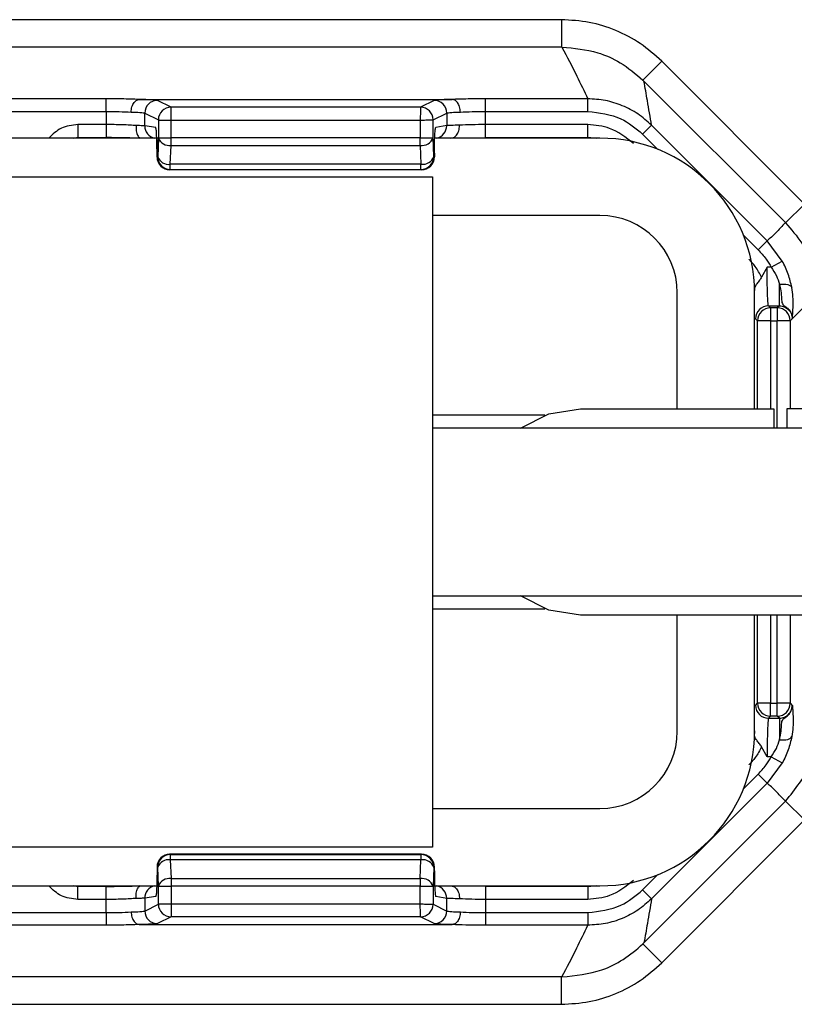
# Model space of a CAD drawing. Header units: millimetres. Extents: x -724 to 2929, y 427 to 799.
# Tile 14 of 51: x 72 to 102, y 427 to 466. Entities that reach past the tile are written whole.
import ezdxf

# ---------------------------------------------------------------- set-up
doc = ezdxf.new("R2010")
doc.units = ezdxf.units.MM

# ---------------------------------------------------------------- blocks, each defined once
blk = doc.blocks.new('Drawing View3')
at = {"color": 7, "linetype": 'Continuous', "lineweight": 25}
for p, q in [((132.501, 33.604), (30.488, 33.604)), ((132.501, 33.604), (132.501, 32.54)), ((132.501, 32.54), (30.488, 32.54)), ((136.39, 31.993), (135.66, 31.263)), ((136.39, 31.993), (141.93, 26.452)), ((135.66, 31.263), (135.702, 31.222)), ((141.192, 25.732), (135.702, 31.222)), ((114.832, 30.536), (48.157, 30.536)), ((114.832, 30.047), (114.832, 30.536)), ((116.125, 30.512), (128.254, 30.512)), ((117.349, 30.21), (116.82, 30.475)), ((127.03, 30.21), (117.349, 30.21)), ((127.56, 30.475), (127.03, 30.21)), ((129.547, 30.047), (129.547, 30.536)), ((133.522, 30.536), (129.547, 30.536)), ((133.522, 30.047), (133.522, 30.536)), ((48.157, 30.047), (114.832, 30.047)), ((114.832, 30.047), (114.832, 29.536)), ((116.33, 29.487), (116.33, 29.985)), ((116.33, 29.985), (116.86, 29.72)), ((127.52, 29.72), (128.049, 29.985)), ((128.049, 29.985), (128.049, 29.497)), ((129.547, 29.536), (129.547, 30.047)), ((129.547, 30.047), (133.522, 30.047)), ((114.832, 29.536), (113.735, 29.536)), ((113.735, 29.536), (113.735, 29.036)), ((114.832, 29.536), (114.832, 29.036)), ((116.756, 29.417), (116.33, 29.487)), ((116.86, 29.71), (116.86, 29.024)), ((116.86, 29.71), (117.35, 29.71)), ((117.35, 29.024), (117.35, 29.71)), ((117.35, 29.71), (127.02, 29.71)), ((127.02, 29.71), (127.02, 29.024)), ((127.52, 29.024), (127.52, 29.72)), ((128.049, 29.497), (127.624, 29.427)), ((133.522, 29.536), (129.547, 29.536)), ((129.547, 29.036), (129.547, 29.536)), ((133.522, 29.036), (133.522, 29.536)), ((135.651, 29.164), (135.997, 29.511)), ((140.483, 25.025), (135.997, 29.511)), ((113.57, 29.01), (113.735, 29.043)), ((113.735, 29.036), (114.832, 29.036)), ((116.86, 29.024), (117.35, 29.024)), ((127.02, 29.024), (117.35, 29.024)), ((127.02, 28.727), (127.02, 29.024)), ((127.02, 29.024), (127.52, 29.024)), ((127.548, 28.297), (127.52, 29.024)), ((129.547, 29.036), (133.522, 29.036)), ((133.522, 29.043), (133.858, 29.01)), ((135.651, 29.164), (136.243, 28.573)), ((116.873, 29.01), (96.495, 29.01)), ((116.86, 29.018), (116.832, 28.291)), ((117.321, 27.999), (117.35, 28.727)), ((117.35, 28.727), (127.02, 28.727)), ((127.02, 28.727), (127.049, 27.999)), ((133.995, 29.01), (127.584, 29.01)), ((116.806, 28.427), (116.806, 28.285)), ((116.807, 28.427), (116.806, 28.427)), ((116.807, 28.285), (116.806, 28.285)), ((116.807, 28.285), (116.807, 28.427)), ((116.832, 28.287), (116.808, 28.275)), ((127.572, 28.285), (127.548, 28.297)), ((127.572, 28.427), (127.572, 28.285)), ((127.573, 28.427), (127.572, 28.427)), ((127.573, 28.285), (127.572, 28.285)), ((127.573, 28.427), (127.573, 28.285)), ((127.049, 27.999), (117.321, 27.999)), ((127.049, 27.797), (127.049, 27.999)), ((96.495, 27.51), (127.495, 27.51)), ((117.297, 27.785), (117.321, 27.797)), ((127.073, 27.785), (117.297, 27.785)), ((127.073, 27.785), (117.297, 27.785)), ((117.321, 27.797), (127.049, 27.797)), ((127.049, 27.797), (127.073, 27.785)), ((127.073, 27.785), (127.073, 27.785)), ((127.495, 27.51), (127.495, 1.51)), ((141.93, 26.452), (141.201, 25.723)), ((133.995, 26.01), (127.495, 26.01)), ((139.558, 25.258), (140.137, 24.679)), ((140.137, 24.679), (140.483, 25.025)), ((141.071, 24.244), (140.483, 25.025)), ((140.642, 24.007), (141.071, 24.244)), ((140.482, 24.007), (140.268, 23.62)), ((140.642, 24.007), (140.482, 24.007)), ((140.957, 22.508), (140.957, 23.341)), ((136.995, 18.51), (136.995, 23.01)), ((139.986, 23.01), (139.988, 23.104)), ((139.995, 18.51), (139.995, 23.01)), ((142.007, 22.557), (141.495, 22.046)), ((140.613, 22.428), (140.533, 22.508)), ((140.533, 22.508), (140.957, 22.508)), ((140.613, 22.428), (140.613, 21.928)), ((140.877, 22.428), (140.613, 22.428)), ((140.957, 22.508), (140.877, 22.428)), ((140.877, 22.428), (140.877, 21.928)), ((140.033, 22.008), (140.113, 21.928)), ((140.613, 21.928), (140.113, 21.928)), ((140.113, 18.51), (140.113, 21.928)), ((140.613, 21.928), (140.877, 21.928)), ((140.613, 21.928), (140.613, 18.51)), ((141.377, 21.928), (140.877, 21.928)), ((140.877, 17.76), (140.877, 21.928)), ((141.377, 21.928), (141.457, 22.008)), ((141.377, 21.928), (141.377, 18.51)), ((141.457, 22.008), (141.495, 22.046)), ((133.245, 18.51), (140.745, 18.51)), ((140.745, 18.51), (140.745, 17.76)), ((141.245, 18.51), (141.245, 17.76)), ((145.245, 18.51), (141.245, 18.51)), ((131.853, 18.26), (127.495, 18.26)), ((162.995, 17.76), (127.495, 17.76)), ((127.495, 11.26), (162.995, 11.26)), ((127.495, 10.76), (131.853, 10.76)), ((145.245, 10.51), (133.245, 10.51)), ((136.995, 6.01), (136.995, 10.51)), ((139.995, 6.01), (139.995, 10.51)), ((140.113, 7.091), (140.113, 10.51)), ((140.613, 10.51), (140.613, 7.091)), ((140.877, 7.091), (140.877, 10.51)), ((141.377, 10.51), (141.377, 7.091)), ((140.033, 7.011), (140.113, 7.091)), ((140.613, 7.091), (140.113, 7.091)), ((140.613, 7.091), (140.877, 7.091)), ((140.613, 6.592), (140.613, 7.091)), ((140.877, 6.592), (140.877, 7.091)), ((141.377, 7.091), (140.877, 7.091)), ((141.377, 7.091), (141.457, 7.011)), ((141.457, 7.011), (141.495, 6.973)), ((140.613, 6.592), (140.533, 6.512)), ((140.533, 6.512), (140.957, 6.512)), ((140.877, 6.592), (140.613, 6.592)), ((140.957, 6.512), (140.877, 6.592)), ((140.957, 6.512), (140.957, 5.678)), ((139.986, 6.017), (139.988, 5.916)), ((140.482, 5.012), (140.268, 5.399)), ((140.642, 5.012), (140.482, 5.012)), ((140.642, 5.012), (141.071, 4.775)), ((141.071, 4.775), (140.483, 3.994)), ((139.558, 3.762), (140.137, 4.34)), ((140.137, 4.34), (140.483, 3.994)), ((140.483, 3.994), (135.997, -0.491)), ((141.192, 3.288), (135.702, -2.203)), ((141.93, 2.567), (141.201, 3.296)), ((127.495, 3.01), (133.995, 3.01)), ((136.39, -2.974), (141.93, 2.567)), ((127.495, 1.51), (96.495, 1.51)), ((117.297, 1.234), (117.321, 1.222)), ((127.073, 1.234), (117.297, 1.234)), ((127.073, 1.234), (117.297, 1.234)), ((117.321, 1.222), (127.049, 1.222)), ((127.049, 1.222), (127.073, 1.234)), ((127.049, 1.222), (127.049, 1.02)), ((127.073, 1.234), (127.073, 1.234)), ((117.321, 1.02), (117.35, 0.293)), ((127.049, 1.02), (117.321, 1.02)), ((127.02, 0.293), (127.049, 1.02)), ((116.806, 0.734), (116.806, 0.592)), ((116.807, 0.734), (116.806, 0.734)), ((116.807, 0.592), (116.806, 0.592)), ((116.807, 0.734), (116.807, 0.592)), ((116.832, 0.732), (116.808, 0.744)), ((116.86, 0.001), (116.832, 0.728)), ((127.548, 0.722), (127.52, -0.005)), ((127.572, 0.734), (127.548, 0.722)), ((127.572, 0.592), (127.572, 0.734)), ((127.573, 0.734), (127.572, 0.734)), ((127.573, 0.592), (127.572, 0.592)), ((127.573, 0.592), (127.573, 0.734)), ((135.651, -0.145), (136.243, 0.447)), ((96.495, 0.01), (116.795, 0.01)), ((113.735, -0.024), (113.57, 0.01)), ((117.35, 0.293), (127.02, 0.293)), ((127.02, 0.293), (127.02, -0.005)), ((127.507, 0.01), (133.995, 0.01)), ((133.858, 0.01), (133.522, -0.024)), ((114.832, -0.017), (113.735, -0.017)), ((113.735, -0.517), (113.735, -0.017)), ((114.832, -0.517), (114.832, -0.017)), ((116.86, -0.691), (116.86, -0.005)), ((116.86, -0.005), (117.35, -0.005)), ((117.35, -0.005), (117.35, -0.691)), ((127.02, -0.005), (117.35, -0.005)), ((127.02, -0.691), (127.02, -0.005)), ((127.02, -0.005), (127.52, -0.005)), ((127.52, -0.005), (127.52, -0.701)), ((133.522, -0.017), (129.547, -0.017)), ((129.547, -0.017), (129.547, -0.517)), ((133.522, -0.017), (133.522, -0.517)), ((135.651, -0.145), (135.997, -0.491)), ((114.832, -0.517), (113.735, -0.517)), ((114.832, -1.027), (114.832, -0.517)), ((116.756, -0.397), (116.33, -0.468)), ((116.33, -0.468), (116.33, -0.966)), ((116.33, -0.966), (116.86, -0.701)), ((116.86, -0.691), (117.35, -0.691)), ((117.35, -0.691), (127.02, -0.691)), ((127.52, -0.701), (128.049, -0.966)), ((128.049, -0.478), (127.624, -0.407)), ((128.049, -0.966), (128.049, -0.478)), ((129.547, -0.517), (129.547, -1.027)), ((133.522, -0.517), (129.547, -0.517)), ((48.157, -1.027), (114.832, -1.027)), ((114.832, -1.027), (114.832, -1.517)), ((129.547, -1.027), (129.547, -1.517)), ((129.547, -1.027), (133.522, -1.027)), ((133.522, -1.027), (133.522, -1.517)), ((114.832, -1.517), (48.157, -1.517)), ((116.125, -1.492), (128.254, -1.492)), ((117.349, -1.191), (116.82, -1.456)), ((127.03, -1.191), (117.349, -1.191)), ((127.56, -1.456), (127.03, -1.191)), ((133.522, -1.517), (129.547, -1.517)), ((135.66, -2.244), (135.702, -2.203)), ((136.39, -2.974), (135.66, -2.244)), ((132.501, -3.521), (30.488, -3.521)), ((132.501, -4.585), (132.501, -3.521)), ((30.488, -4.585), (132.501, -4.585))]:
    blk.add_line(p, q, dxfattribs=at)
at = {"color": 7, "linetype": 'Continuous', "lineweight": 25, "flags": 128}
for points in [[(140.957, 23.341), (141.045, 23.35), (141.13, 23.351), (141.209, 23.345), (141.28, 23.332), (141.34, 23.312), (141.387, 23.285), (141.42, 23.253), (141.438, 23.217)], [(130.913, 17.76), (132.009, 18.314), (133.245, 18.51)], [(133.245, 10.51), (132.009, 10.705), (130.913, 11.26)], [(140.957, 5.678), (141.045, 5.669), (141.13, 5.668), (141.209, 5.674), (141.28, 5.687), (141.34, 5.708), (141.387, 5.734), (141.42, 5.766), (141.438, 5.803)]]:
    blk.add_lwpolyline(points, dxfattribs=at)
at = {"color": 7, "linetype": 'Continuous', "lineweight": 25}
for centre, radius, start, end in [((116.821, 29.984), 0.49, 90.1214, 179.9376), ((117.35, 29.72), 0.49, 90.1214, 179.9376), ((127.029, 29.719), 0.491, 0.1836, 89.8164), ((127.029, 29.72), 0.49, 0.0624, 89.8786), ((127.559, 29.984), 0.49, 0.0624, 89.8786), ((116.82, 29.487), 0.49, 179.9458, 257.1648), ((127.55, 29.497), 0.499, 282.694, 0.0636), ((127.084, 29.188), 0.466, 262.1975, 339.4061), ((117.288, 29.179), 0.457, 200.5939, 277.8025), ((133.995, 23.01), 6, 0, 90), ((117.298, 28.275), 0.49, 180.0624, 269.8786), ((117.259, 28.451), 0.457, 200.5939, 277.8025), ((117.322, 28.287), 0.49, 180.0624, 269.8786), ((127.112, 28.461), 0.466, 262.1975, 339.4061), ((127.047, 28.297), 0.5, 270.1214, 359.9376), ((127.073, 28.285), 0.5, 270, 0), ((127.072, 28.285), 0.5, 270.1214, 359.9376), ((133.995, 23.01), 3, 0, 90), ((140.533, 22.007), 0.5, 90.046, 179.954), ((140.613, 21.927), 0.5, 90.046, 179.954), ((140.877, 21.927), 0.5, 0.046, 89.954), ((140.533, 7.012), 0.5, 180.046, 269.954), ((140.613, 7.092), 0.5, 180.046, 269.954), ((140.877, 7.092), 0.5, 270.046, 359.954), ((133.995, 6.01), 3, 270, 0), ((133.995, 6.01), 6, 270, 0), ((117.298, 0.744), 0.49, 90.1214, 179.9376), ((117.322, 0.732), 0.49, 90.1214, 179.9376), ((127.047, 0.722), 0.5, 0.0624, 89.8786), ((127.073, 0.734), 0.5, 0, 90), ((127.072, 0.734), 0.5, 0.0624, 89.8786), ((117.259, 0.568), 0.457, 82.1975, 159.4061), ((127.112, 0.559), 0.466, 20.5939, 97.8025), ((116.82, -0.468), 0.49, 102.8352, 180.0542), ((117.288, -0.16), 0.457, 82.1975, 159.4061), ((127.084, -0.169), 0.466, 20.5939, 97.8025), ((127.55, -0.478), 0.499, 359.9364, 77.306), ((117.35, -0.701), 0.49, 180.0624, 269.8786), ((127.029, -0.7), 0.491, 270.1836, 359.8164), ((127.029, -0.701), 0.49, 270.1214, 359.9376), ((116.821, -0.965), 0.49, 180.0624, 269.8786), ((127.559, -0.965), 0.49, 270.1214, 359.9376)]:
    blk.add_arc(centre, radius, start, end, dxfattribs=at)
for points, knots in [([(136.39, 31.993), (136.121, 32.233), (135.584, 32.713), (134.621, 33.212), (133.584, 33.543), (132.863, 33.584), (132.501, 33.604)], [0, 0, 0, 0, 0.249397, 0.499578, 0.748601, 1, 1, 1, 1]), ([(132.521, 32.54), (132.518, 32.54), (132.511, 32.54), (132.504, 32.54), (132.501, 32.54)], [0, 0, 0, 0, 0.559994, 1, 1, 1, 1]), ([(132.521, 32.54), (132.716, 32.166), (133.065, 31.498), (133.382, 30.83), (133.522, 30.536)], [0, 0, 0, 0, 0.560004, 1, 1, 1, 1]), ([(132.521, 32.54), (132.99, 32.498), (133.776, 32.427), (134.848, 31.947), (135.375, 31.503), (135.66, 31.263)], [0, 0, 0, 0, 0.404901, 0.678921, 1, 1, 1, 1]), ([(135.997, 29.511), (135.944, 29.828), (135.849, 30.395), (135.747, 30.969), (135.702, 31.222)], [0, 0, 0, 0, 0.5600014, 1, 1, 1, 1]), ([(116.115, 30.511), (115.896, 30.519), (115.506, 30.533), (115.038, 30.535), (114.832, 30.536)], [0, 0, 0, 0, 0.560071, 1, 1, 1, 1]), ([(115.801, 30.022), (115.803, 30.057), (115.808, 30.127), (115.832, 30.227), (115.868, 30.317), (115.927, 30.412), (116.011, 30.491), (116.082, 30.505), (116.115, 30.511)], [0, 0, 0, 0, 0.139541, 0.281229, 0.42135, 0.556376, 0.799485, 1, 1, 1, 1]), ([(116.125, 30.512), (116.123, 30.512), (116.12, 30.512), (116.116, 30.512), (116.115, 30.511), (116.115, 30.511)], [0, 0, 0, 0, 0.559257, 0.77874, 1, 1, 1, 1]), ([(116.82, 30.475), (116.767, 30.483), (116.673, 30.497), (116.293, 30.507), (116.125, 30.512)], [0, 0, 0, 0, 0.560027, 1, 1, 1, 1]), ([(127.03, 30.21), (127.03, 30.203), (127.03, 30.187), (127.028, 30.112), (127.026, 30.021), (127.025, 29.931), (127.023, 29.826), (127.021, 29.75), (127.02, 29.71)], [0, 0, 0, 0, 0.19781, 0.429961, 0.559488, 0.697674, 0.844514, 1, 1, 1, 1]), ([(127.03, 30.21), (127.03, 30.21), (127.03, 30.21), (127.03, 30.21), (127.03, 30.21)], [0, 0, 0, 0, 0.56, 1, 1, 1, 1]), ([(128.254, 30.512), (128.046, 30.506), (127.674, 30.495), (127.595, 30.481), (127.56, 30.475)], [0, 0, 0, 0, 0.559975, 1, 1, 1, 1]), ([(128.265, 30.511), (128.264, 30.511), (128.263, 30.512), (128.259, 30.512), (128.256, 30.512), (128.254, 30.512)], [0, 0, 0, 0, 0.279345, 0.559313, 1, 1, 1, 1]), ([(129.547, 30.536), (129.284, 30.535), (128.815, 30.532), (128.433, 30.518), (128.265, 30.511)], [0, 0, 0, 0, 0.559922, 1, 1, 1, 1]), ([(128.578, 30.022), (128.576, 30.057), (128.572, 30.127), (128.548, 30.228), (128.512, 30.318), (128.453, 30.413), (128.369, 30.491), (128.297, 30.505), (128.265, 30.511)], [0, 0, 0, 0, 0.1398372, 0.2818093, 0.4221533, 0.5572961, 0.800225, 1, 1, 1, 1]), ([(135.997, 29.511), (135.826, 29.664), (135.483, 29.969), (134.869, 30.288), (134.21, 30.496), (133.751, 30.523), (133.522, 30.536)], [0, 0, 0, 0, 0.250771, 0.499923, 0.749565, 1, 1, 1, 1]), ([(114.832, 30.047), (115.006, 30.046), (115.36, 30.043), (115.652, 30.029), (115.801, 30.022)], [0, 0, 0, 0, 0.489175, 1, 1, 1, 1]), ([(115.801, 30.022), (115.924, 30.017), (116.122, 30.01), (116.286, 29.997), (116.315, 29.989), (116.33, 29.985)], [0, 0, 0, 0, 0.429917, 0.697669, 1, 1, 1, 1]), ([(128.049, 29.985), (128.065, 29.989), (128.094, 29.997), (128.257, 30.01), (128.456, 30.017), (128.578, 30.022)], [0, 0, 0, 0, 0.3023308, 0.5700834, 1, 1, 1, 1]), ([(128.578, 30.022), (128.727, 30.029), (129.019, 30.043), (129.374, 30.046), (129.547, 30.047)], [0, 0, 0, 0, 0.510825, 1, 1, 1, 1]), ([(133.522, 30.047), (133.968, 29.995), (134.767, 29.902), (135.381, 29.39), (135.651, 29.164)], [0, 0, 0, 0, 0.558912, 1, 1, 1, 1]), ([(113.735, 29.536), (113.511, 29.511), (113.075, 29.461), (112.757, 29.157), (112.603, 29.01)], [0, 0, 0, 0, 0.512053, 1, 1, 1, 1]), ([(116.001, 29.497), (115.921, 29.503), (115.763, 29.515), (115.466, 29.527), (115.153, 29.535), (114.938, 29.536), (114.832, 29.536)], [0, 0, 0, 0, 0.263642, 0.518162, 0.7636, 1, 1, 1, 1]), ([(116.001, 29.497), (115.997, 29.462), (115.989, 29.389), (115.999, 29.286), (116.022, 29.194), (116.063, 29.098), (116.113, 29.034), (116.132, 29.025), (116.137, 29.023)], [0, 0, 0, 0, 0.155151, 0.313518, 0.471154, 0.62438, 0.906228, 1, 1, 1, 1]), ([(116.807, 28.427), (116.806, 28.566), (116.804, 28.857), (116.79, 29.188), (116.773, 29.382), (116.761, 29.405), (116.756, 29.417)], [0, 0, 0, 0, 0.2702044, 0.5621819, 0.789489, 1, 1, 1, 1]), ([(116.86, 29.72), (116.86, 29.72), (116.86, 29.72), (116.86, 29.717), (116.86, 29.714), (116.86, 29.711), (116.86, 29.71)], [0, 0, 0, 0, 0.270759, 0.562561, 0.789542, 1, 1, 1, 1]), ([(127.02, 29.71), (127.06, 29.711), (127.133, 29.713), (127.253, 29.715), (127.38, 29.718), (127.49, 29.72), (127.51, 29.72), (127.52, 29.72)], [0, 0, 0, 0, 0.15539, 0.290783, 0.500796, 0.757678, 1, 1, 1, 1]), ([(127.572, 28.427), (127.573, 28.568), (127.575, 28.861), (127.589, 29.195), (127.606, 29.391), (127.618, 29.415), (127.624, 29.427)], [0, 0, 0, 0, 0.270204, 0.562182, 0.789489, 1, 1, 1, 1]), ([(128.542, 29.509), (128.428, 29.508), (128.243, 29.506), (128.091, 29.501), (128.064, 29.499), (128.049, 29.497)], [0, 0, 0, 0, 0.43002, 0.69773, 1, 1, 1, 1]), ([(128.213, 29.01), (128.248, 29.014), (128.326, 29.024), (128.416, 29.102), (128.478, 29.2), (128.515, 29.294), (128.539, 29.399), (128.541, 29.473), (128.542, 29.509)], [0, 0, 0, 0, 0.19989, 0.443392, 0.578861, 0.719315, 0.860996, 1, 1, 1, 1]), ([(129.547, 29.536), (129.366, 29.535), (128.995, 29.533), (128.696, 29.517), (128.542, 29.509)], [0, 0, 0, 0, 0.48812, 1, 1, 1, 1]), ([(135.291, 28.803), (134.998, 29.035), (134.475, 29.45), (133.814, 29.51), (133.522, 29.536)], [0, 0, 0, 0, 0.558952, 1, 1, 1, 1]), ([(114.832, 29.043), (114.974, 29.042), (115.258, 29.041), (115.658, 29.034), (115.959, 29.025), (116.096, 29.018), (116.136, 29.015)], [0, 0, 0, 0, 0.293013, 0.58578, 0.878412, 1, 1, 1, 1]), ([(116.86, 29.024), (116.86, 29.023), (116.86, 29.021), (116.86, 29.019), (116.86, 29.018)], [0, 0, 0, 0, 0.559934, 1, 1, 1, 1]), ([(116.878, 29.017), (116.868, 29.006), (116.845, 28.982), (116.83, 28.871), (116.819, 28.685), (116.815, 28.517), (116.812, 28.427)], [0, 0, 0, 0, 0.171351, 0.4019119, 0.6766016, 1, 1, 1, 1]), ([(116.808, 28.275), (116.807, 28.275), (116.807, 28.275), (116.807, 28.276), (116.807, 28.278), (116.807, 28.281), (116.807, 28.284), (116.807, 28.285)], [0, 0, 0, 0, 0.176591, 0.367133, 0.563896, 0.790766, 1, 1, 1, 1]), ([(116.832, 28.291), (116.832, 28.29), (116.832, 28.289), (116.832, 28.287), (116.832, 28.287), (116.832, 28.287)], [0, 0, 0, 0, 0.277305, 0.56188, 1, 1, 1, 1]), ([(117.297, 27.785), (117.297, 27.785), (117.297, 27.785), (117.297, 27.785), (117.297, 27.785)], [0, 0, 0, 0, 0.56, 1, 1, 1, 1]), ([(141.192, 25.732), (141.066, 25.594), (140.84, 25.347), (140.592, 25.124), (140.483, 25.025)], [0, 0, 0, 0, 0.560004, 1, 1, 1, 1]), ([(141.192, 25.732), (141.194, 25.73), (141.197, 25.727), (141.2, 25.724), (141.201, 25.723)], [0, 0, 0, 0, 0.56, 1, 1, 1, 1]), ([(141.201, 25.723), (141.419, 25.471), (141.814, 25.016), (142.297, 24.095), (142.379, 23.401), (142.429, 22.976)], [0, 0, 0, 0, 0.325025, 0.586348, 1, 1, 1, 1]), ([(140.137, 24.679), (140.244, 24.563), (140.435, 24.356), (140.579, 24.114), (140.642, 24.007)], [0, 0, 0, 0, 0.559707, 1, 1, 1, 1]), ([(140.268, 23.62), (140.192, 23.762), (140.057, 24.015), (139.862, 24.226), (139.776, 24.318)], [0, 0, 0, 0, 0.559804, 1, 1, 1, 1]), ([(141.438, 23.217), (141.4, 23.39), (141.323, 23.737), (141.155, 24.075), (141.071, 24.244)], [0, 0, 0, 0, 0.498303, 1, 1, 1, 1]), ([(140.533, 22.508), (140.529, 22.519), (140.521, 22.54), (140.509, 22.683), (140.495, 22.961), (140.484, 23.433), (140.483, 23.819), (140.482, 24.007)], [0, 0, 0, 0, 0.153275, 0.287982, 0.500879, 0.756977, 1, 1, 1, 1]), ([(140.642, 24.007), (140.714, 23.898), (140.856, 23.683), (140.924, 23.454), (140.957, 23.341)], [0, 0, 0, 0, 0.507374, 1, 1, 1, 1]), ([(140.268, 23.62), (140.24, 23.578), (140.18, 23.484), (140.075, 23.366), (140.01, 23.252), (139.991, 23.167), (139.988, 23.121), (139.988, 23.108), (139.988, 23.105), (139.988, 23.104), (139.988, 23.104), (139.988, 23.104), (139.988, 23.104)], [0, 0, 0, 0, 0.225454, 0.499184, 0.748894, 0.936665, 0.983228, 0.995234, 0.998482, 0.99944, 0.999764, 1, 1, 1, 1]), ([(140.957, 23.341), (140.984, 23.224), (141.037, 22.992), (141.035, 22.722), (141.061, 22.589), (141.133, 22.515), (141.214, 22.459), (141.331, 22.362), (141.435, 22.202), (141.449, 22.078), (141.457, 22.008)], [0, 0, 0, 0, 0.199132, 0.396786, 0.598319, 0.653095, 0.717496, 0.81564, 0.895739, 1, 1, 1, 1]), ([(141.491, 22.544), (141.492, 22.646), (141.493, 22.852), (141.456, 23.094), (141.438, 23.217)], [0, 0, 0, 0, 0.493609, 1, 1, 1, 1]), ([(141.457, 22.008), (141.464, 22.046), (141.477, 22.115), (141.487, 22.413), (141.491, 22.544)], [0, 0, 0, 0, 0.559781, 1, 1, 1, 1]), ([(140.957, 22.508), (140.991, 22.506), (141.059, 22.502), (141.184, 22.461), (141.32, 22.371), (141.411, 22.234), (141.451, 22.109), (141.455, 22.042), (141.457, 22.008)], [0, 0, 0, 0, 0.130726, 0.257768, 0.5, 0.74226, 0.869295, 1, 1, 1, 1]), ([(140.957, 6.512), (140.991, 6.514), (141.059, 6.517), (141.184, 6.558), (141.32, 6.649), (141.411, 6.785), (141.451, 6.91), (141.455, 6.977), (141.457, 7.011)], [0, 0, 0, 0, 0.130705, 0.25774, 0.5, 0.742232, 0.869274, 1, 1, 1, 1]), ([(140.957, 5.678), (140.984, 5.795), (141.037, 6.027), (141.035, 6.297), (141.061, 6.43), (141.133, 6.504), (141.214, 6.56), (141.331, 6.657), (141.435, 6.817), (141.449, 6.941), (141.457, 7.011)], [0, 0, 0, 0, 0.199132, 0.396786, 0.598319, 0.653095, 0.717496, 0.81564, 0.895739, 1, 1, 1, 1]), ([(141.457, 7.011), (141.464, 6.973), (141.477, 6.904), (141.487, 6.606), (141.491, 6.475)], [0, 0, 0, 0, 0.559781, 1, 1, 1, 1]), ([(140.533, 6.512), (140.529, 6.5), (140.521, 6.48), (140.509, 6.336), (140.495, 6.059), (140.484, 5.586), (140.483, 5.2), (140.482, 5.012)], [0, 0, 0, 0, 0.153265, 0.287969, 0.500879, 0.756968, 1, 1, 1, 1]), ([(141.201, 3.296), (141.575, 3.759), (142.322, 4.682), (142.447, 5.864), (142.509, 6.454)], [0, 0, 0, 0, 0.500454, 1, 1, 1, 1]), ([(141.491, 6.475), (141.492, 6.373), (141.493, 6.167), (141.456, 5.925), (141.438, 5.803)], [0, 0, 0, 0, 0.493609, 1, 1, 1, 1]), ([(140.268, 5.399), (140.237, 5.446), (140.176, 5.54), (140.07, 5.661), (140.001, 5.78), (139.992, 5.873), (139.988, 5.915)], [0, 0, 0, 0, 0.249356, 0.499656, 0.772858, 1, 1, 1, 1]), ([(141.438, 5.803), (141.4, 5.629), (141.323, 5.282), (141.155, 4.944), (141.071, 4.775)], [0, 0, 0, 0, 0.498303, 1, 1, 1, 1]), ([(140.268, 5.399), (140.192, 5.257), (140.057, 5.004), (139.862, 4.793), (139.776, 4.701)], [0, 0, 0, 0, 0.559804, 1, 1, 1, 1]), ([(140.642, 5.012), (140.714, 5.121), (140.856, 5.336), (140.924, 5.565), (140.957, 5.678)], [0, 0, 0, 0, 0.507374, 1, 1, 1, 1]), ([(140.137, 4.34), (140.244, 4.456), (140.435, 4.663), (140.579, 4.905), (140.642, 5.012)], [0, 0, 0, 0, 0.5597072, 1, 1, 1, 1]), ([(141.192, 3.288), (141.066, 3.426), (140.84, 3.672), (140.592, 3.896), (140.483, 3.994)], [0, 0, 0, 0, 0.560004, 1, 1, 1, 1]), ([(141.192, 3.288), (141.194, 3.289), (141.197, 3.292), (141.2, 3.295), (141.201, 3.296)], [0, 0, 0, 0, 0.56, 1, 1, 1, 1]), ([(117.297, 1.234), (117.297, 1.234), (117.297, 1.234), (117.297, 1.234), (117.297, 1.234)], [0, 0, 0, 0, 0.56, 1, 1, 1, 1]), ([(116.807, 0.592), (116.806, 0.453), (116.804, 0.163), (116.79, -0.168), (116.773, -0.362), (116.761, -0.386), (116.756, -0.397)], [0, 0, 0, 0, 0.270204, 0.562182, 0.789489, 1, 1, 1, 1]), ([(116.808, 0.744), (116.807, 0.744), (116.807, 0.744), (116.807, 0.743), (116.807, 0.741), (116.807, 0.738), (116.807, 0.736), (116.807, 0.734)], [0, 0, 0, 0, 0.176591, 0.367133, 0.563896, 0.790766, 1, 1, 1, 1]), ([(116.832, 0.728), (116.832, 0.729), (116.832, 0.73), (116.832, 0.732), (116.832, 0.732), (116.832, 0.732)], [0, 0, 0, 0, 0.277305, 0.56188, 1, 1, 1, 1]), ([(127.5, 0), (127.51, 0.01), (127.533, 0.033), (127.549, 0.144), (127.56, 0.332), (127.564, 0.501), (127.567, 0.592)], [0, 0, 0, 0, 0.168558, 0.399815, 0.675408, 1, 1, 1, 1]), ([(127.572, 0.592), (127.573, 0.452), (127.575, 0.158), (127.589, -0.176), (127.606, -0.372), (127.618, -0.396), (127.624, -0.407)], [0, 0, 0, 0, 0.270204, 0.562182, 0.789489, 1, 1, 1, 1]), ([(113.735, -0.517), (113.511, -0.492), (113.075, -0.441), (112.757, -0.138), (112.603, 0.01)], [0, 0, 0, 0, 0.512053, 1, 1, 1, 1]), ([(116.136, 0.004), (116.096, 0.002), (115.959, -0.006), (115.658, -0.015), (115.258, -0.022), (114.974, -0.023), (114.832, -0.024)], [0, 0, 0, 0, 0.121339, 0.414054, 0.706904, 1, 1, 1, 1]), ([(116.86, -0.005), (116.86, -0.004), (116.86, -0.002), (116.86, 0), (116.86, 0.001)], [0, 0, 0, 0, 0.559934, 1, 1, 1, 1]), ([(128.213, 0.01), (128.248, 0.005), (128.325, -0.005), (128.416, -0.082), (128.478, -0.18), (128.516, -0.274), (128.539, -0.38), (128.541, -0.454), (128.542, -0.49)], [0, 0, 0, 0, 0.198541, 0.441673, 0.577338, 0.718197, 0.860416, 1, 1, 1, 1]), ([(135.291, 0.216), (134.998, -0.016), (134.475, -0.431), (133.814, -0.491), (133.522, -0.517)], [0, 0, 0, 0, 0.558952, 1, 1, 1, 1]), ([(116.001, -0.478), (115.997, -0.442), (115.989, -0.37), (115.999, -0.267), (116.021, -0.175), (116.062, -0.08), (116.112, -0.015), (116.132, -0.006), (116.137, -0.004)], [0, 0, 0, 0, 0.155021, 0.313225, 0.470661, 0.623675, 0.905289, 1, 1, 1, 1]), ([(133.522, -1.027), (133.968, -0.976), (134.767, -0.883), (135.381, -0.371), (135.651, -0.145)], [0, 0, 0, 0, 0.558912, 1, 1, 1, 1]), ([(116.001, -0.478), (115.921, -0.484), (115.763, -0.496), (115.466, -0.508), (115.153, -0.516), (114.938, -0.517), (114.832, -0.517)], [0, 0, 0, 0, 0.263642, 0.518162, 0.7636, 1, 1, 1, 1]), ([(116.86, -0.701), (116.86, -0.701), (116.86, -0.701), (116.86, -0.698), (116.86, -0.695), (116.86, -0.692), (116.86, -0.691)], [0, 0, 0, 0, 0.270759, 0.562561, 0.789542, 1, 1, 1, 1]), ([(127.03, -1.19), (127.03, -1.183), (127.03, -1.168), (127.028, -1.092), (127.026, -1.001), (127.025, -0.912), (127.023, -0.807), (127.021, -0.731), (127.02, -0.691)], [0, 0, 0, 0, 0.1978101, 0.4299612, 0.5594884, 0.6976744, 0.8445136, 1, 1, 1, 1]), ([(127.02, -0.691), (127.06, -0.692), (127.133, -0.693), (127.253, -0.696), (127.38, -0.698), (127.49, -0.701), (127.51, -0.701), (127.52, -0.701)], [0, 0, 0, 0, 0.155365, 0.290749, 0.500796, 0.757657, 1, 1, 1, 1]), ([(128.542, -0.49), (128.428, -0.489), (128.243, -0.486), (128.091, -0.482), (128.064, -0.48), (128.049, -0.478)], [0, 0, 0, 0, 0.43002, 0.69773, 1, 1, 1, 1]), ([(129.547, -0.517), (129.366, -0.516), (128.995, -0.514), (128.696, -0.498), (128.542, -0.49)], [0, 0, 0, 0, 0.48812, 1, 1, 1, 1]), ([(135.997, -0.491), (135.826, -0.645), (135.483, -0.95), (134.869, -1.269), (134.21, -1.477), (133.751, -1.504), (133.522, -1.517)], [0, 0, 0, 0, 0.2507715, 0.4999227, 0.7495649, 1, 1, 1, 1]), ([(135.997, -0.491), (135.944, -0.809), (135.849, -1.376), (135.747, -1.95), (135.702, -2.203)], [0, 0, 0, 0, 0.560001, 1, 1, 1, 1]), ([(114.832, -1.027), (115.006, -1.026), (115.36, -1.024), (115.652, -1.01), (115.801, -1.003)], [0, 0, 0, 0, 0.489175, 1, 1, 1, 1]), ([(115.801, -1.003), (115.924, -0.998), (116.122, -0.991), (116.286, -0.978), (116.315, -0.97), (116.33, -0.966)], [0, 0, 0, 0, 0.4299166, 0.6976692, 1, 1, 1, 1]), ([(115.801, -1.003), (115.803, -1.038), (115.807, -1.108), (115.832, -1.209), (115.868, -1.299), (115.927, -1.394), (116.011, -1.472), (116.082, -1.486), (116.115, -1.492)], [0, 0, 0, 0, 0.139837, 0.281809, 0.422153, 0.557296, 0.800225, 1, 1, 1, 1]), ([(128.049, -0.966), (128.065, -0.97), (128.094, -0.978), (128.257, -0.991), (128.456, -0.998), (128.578, -1.003)], [0, 0, 0, 0, 0.302331, 0.570083, 1, 1, 1, 1]), ([(128.578, -1.003), (128.576, -1.038), (128.572, -1.108), (128.548, -1.208), (128.511, -1.298), (128.452, -1.393), (128.369, -1.471), (128.297, -1.486), (128.265, -1.492)], [0, 0, 0, 0, 0.139541, 0.281229, 0.42135, 0.556376, 0.799485, 1, 1, 1, 1]), ([(128.578, -1.003), (128.727, -1.01), (129.019, -1.024), (129.374, -1.026), (129.547, -1.027)], [0, 0, 0, 0, 0.510825, 1, 1, 1, 1]), ([(116.115, -1.492), (115.896, -1.5), (115.506, -1.514), (115.038, -1.516), (114.832, -1.517)], [0, 0, 0, 0, 0.560071, 1, 1, 1, 1]), ([(116.125, -1.492), (116.123, -1.492), (116.12, -1.492), (116.116, -1.492), (116.115, -1.492), (116.115, -1.492)], [0, 0, 0, 0, 0.5592574, 0.7787404, 1, 1, 1, 1]), ([(116.82, -1.456), (116.767, -1.464), (116.673, -1.478), (116.293, -1.488), (116.125, -1.492)], [0, 0, 0, 0, 0.560027, 1, 1, 1, 1]), ([(127.03, -1.191), (127.03, -1.191), (127.03, -1.191), (127.03, -1.191), (127.03, -1.19)], [0, 0, 0, 0, 0.56, 1, 1, 1, 1]), ([(128.254, -1.492), (128.046, -1.487), (127.674, -1.476), (127.595, -1.462), (127.56, -1.456)], [0, 0, 0, 0, 0.5599746, 1, 1, 1, 1]), ([(128.265, -1.492), (128.264, -1.492), (128.263, -1.492), (128.259, -1.492), (128.256, -1.492), (128.254, -1.492)], [0, 0, 0, 0, 0.279345, 0.559313, 1, 1, 1, 1]), ([(129.547, -1.517), (129.284, -1.515), (128.815, -1.513), (128.433, -1.499), (128.265, -1.492)], [0, 0, 0, 0, 0.559922, 1, 1, 1, 1]), ([(132.521, -3.521), (132.716, -3.147), (133.065, -2.479), (133.382, -1.811), (133.522, -1.517)], [0, 0, 0, 0, 0.560004, 1, 1, 1, 1]), ([(132.521, -3.521), (133.049, -3.467), (133.882, -3.382), (134.933, -2.864), (135.413, -2.455), (135.66, -2.244)], [0, 0, 0, 0, 0.455145, 0.719094, 1, 1, 1, 1]), ([(132.501, -4.585), (132.863, -4.564), (133.584, -4.524), (134.621, -4.193), (135.584, -3.694), (136.121, -3.214), (136.39, -2.974)], [0, 0, 0, 0, 0.251399, 0.500422, 0.750603, 1, 1, 1, 1]), ([(132.521, -3.521), (132.518, -3.521), (132.511, -3.521), (132.504, -3.521), (132.501, -3.521)], [0, 0, 0, 0, 0.559994, 1, 1, 1, 1])]:
    blk.add_open_spline(points, degree=3, knots=knots, dxfattribs=at)
for points in [[(117.35, 29.71), (117.35, 29.775), (117.35, 29.904), (117.35, 30.067), (117.349, 30.183), (117.349, 30.201), (117.349, 30.21)], [(116.33, 29.487), (116.309, 29.489), (116.268, 29.492), (116.09, 29.496), (116.001, 29.497)], [(117.35, 28.727), (117.35, 28.772), (117.35, 28.864), (117.35, 28.971), (117.35, 29.024)], [(117.321, 27.797), (117.321, 27.8), (117.321, 27.807), (117.321, 27.85), (117.321, 27.912), (117.321, 27.97), (117.321, 27.999)], [(117.321, 1.222), (117.321, 1.219), (117.321, 1.212), (117.321, 1.169), (117.321, 1.107), (117.321, 1.049), (117.321, 1.02)], [(117.35, 0.293), (117.35, 0.247), (117.35, 0.156), (117.35, 0.048), (117.35, -0.005)], [(116.33, -0.468), (116.309, -0.47), (116.268, -0.473), (116.09, -0.477), (116.001, -0.478)], [(117.35, -0.691), (117.35, -0.756), (117.35, -0.884), (117.35, -1.048), (117.349, -1.164), (117.349, -1.182), (117.349, -1.191)]]:
    blk.add_open_spline(points, degree=3, dxfattribs=at)

msp = doc.modelspace()

# ---------------------------------------------------------------- block references
at = {"color": 7, "linetype": 'Continuous', "lineweight": 25}
msp.add_blockref('Drawing View3', (-39.472, 431.904), dxfattribs=at)

doc.saveas('drawing.dxf')
